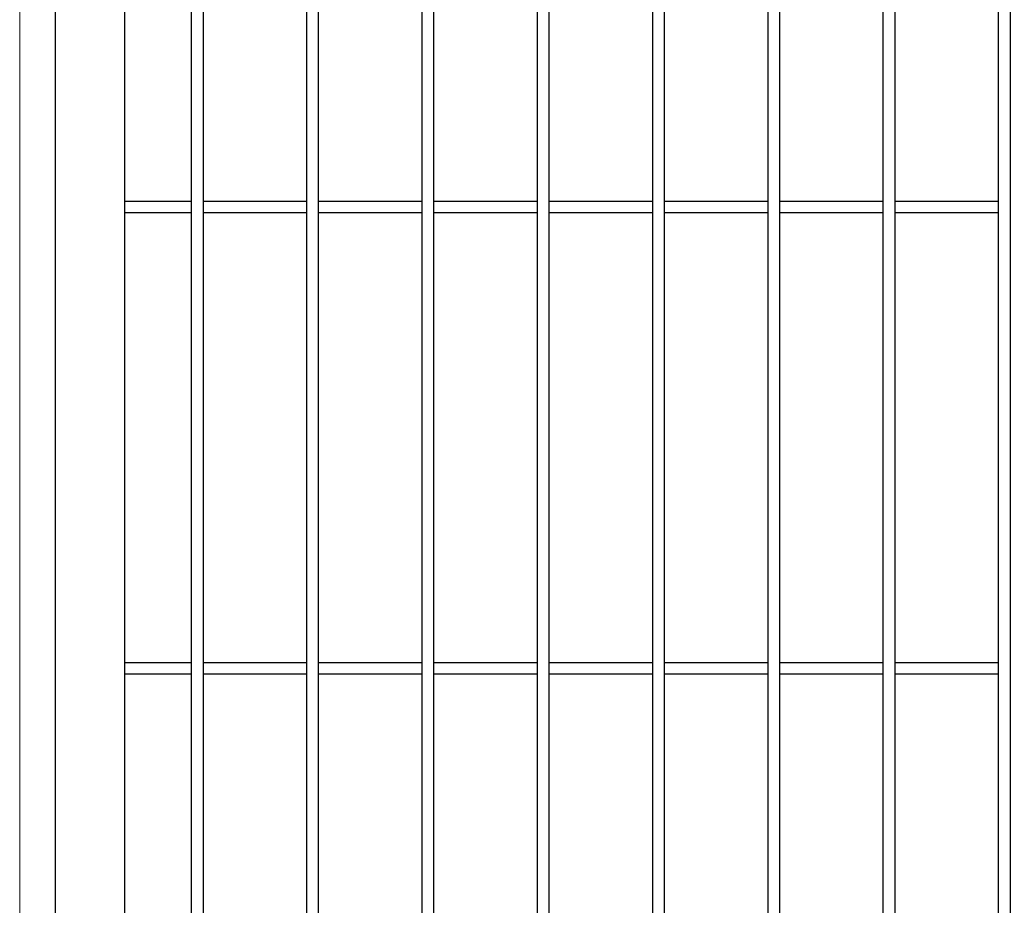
# Model space of a CAD drawing. Header units: inches. Extents: x 1156 to 71303, y -52654 to 51.
# Tile 40 of 217: x 60234 to 60277, y -51210 to -51171. Entities that reach past the tile are written whole.
import ezdxf

# ---------------------------------------------------------------- set-up
doc = ezdxf.new("R2010")
doc.units = ezdxf.units.IN
doc.header["$MEASUREMENT"] = 0
doc.layers.get('0').update_dxf_attribs({"lineweight": 0})
doc.layers.add('AW OGRODZENIA', color=253, linetype='Continuous')

msp = doc.modelspace()

# ---------------------------------------------------------------- linework, layer by layer
at = {"linetype": 'Continuous', "ltscale": 12}
msp.add_line((60234.214, -47535.735), (60234.214, -51363.184), dxfattribs=at)
at = {"layer": 'AW OGRODZENIA'}
for p, q in [((60235.766, -51284.138), (60235.766, -51135.638)), ((60238.766, -51139.638), (60238.766, -51286.638)), ((60241.668, -51179.099), (60238.766, -51179.099)), ((60241.668, -51179.099), (60238.766, -51179.099)), ((60241.668, -51179.099), (60238.766, -51179.099)), ((60241.668, -51179.099), (60238.766, -51179.099)), ((60241.668, -51179.099), (60238.766, -51179.099)), ((60241.668, -51179.099), (60238.766, -51179.099)), ((60241.668, -51179.099), (60238.766, -51179.099)), ((60241.668, -51179.099), (60238.766, -51179.099)), ((60241.668, -51179.099), (60238.766, -51179.099)), ((60241.668, -51179.099), (60238.766, -51179.099)), ((60241.668, -51179.099), (60238.766, -51179.099)), ((60241.668, -51179.099), (60238.766, -51179.099)), ((60241.668, -51179.099), (60238.766, -51179.099)), ((60241.668, -51179.099), (60238.766, -51179.099)), ((60241.668, -51179.099), (60238.766, -51179.099)), ((60241.668, -51179.099), (60238.766, -51179.099)), ((60241.668, -51179.099), (60238.766, -51179.099)), ((60241.668, -51179.099), (60238.766, -51179.099)), ((60241.668, -51179.099), (60238.766, -51179.099)), ((60241.668, -51179.099), (60238.766, -51179.099)), ((60241.668, -51179.099), (60238.766, -51179.099)), ((60241.668, -51179.099), (60238.766, -51179.099)), ((60241.668, -51179.099), (60238.766, -51179.099)), ((60241.668, -51179.099), (60238.766, -51179.099)), ((60241.668, -51179.099), (60238.766, -51179.099)), ((60246.668, -51179.099), (60242.164, -51179.099)), ((60246.668, -51179.099), (60242.164, -51179.099)), ((60246.668, -51179.099), (60242.164, -51179.099)), ((60246.668, -51179.099), (60242.164, -51179.099)), ((60246.668, -51179.099), (60242.164, -51179.099)), ((60246.668, -51179.099), (60242.164, -51179.099)), ((60246.668, -51179.099), (60242.164, -51179.099)), ((60246.668, -51179.099), (60242.164, -51179.099)), ((60246.668, -51179.099), (60242.164, -51179.099)), ((60246.668, -51179.099), (60242.164, -51179.099)), ((60246.668, -51179.099), (60242.164, -51179.099)), ((60246.668, -51179.099), (60242.164, -51179.099)), ((60246.668, -51179.099), (60242.164, -51179.099)), ((60246.668, -51179.099), (60242.164, -51179.099)), ((60246.668, -51179.099), (60242.164, -51179.099)), ((60246.668, -51179.099), (60242.164, -51179.099)), ((60246.668, -51179.099), (60242.164, -51179.099)), ((60246.668, -51179.099), (60242.164, -51179.099)), ((60246.668, -51179.099), (60242.164, -51179.099)), ((60246.668, -51179.099), (60242.164, -51179.099)), ((60246.668, -51179.099), (60242.164, -51179.099)), ((60246.668, -51179.099), (60242.164, -51179.099)), ((60246.668, -51179.099), (60242.164, -51179.099)), ((60246.668, -51179.099), (60242.164, -51179.099)), ((60246.668, -51179.099), (60242.164, -51179.099)), ((60251.668, -51179.099), (60247.164, -51179.099)), ((60251.668, -51179.099), (60247.164, -51179.099)), ((60251.668, -51179.099), (60247.164, -51179.099)), ((60251.668, -51179.099), (60247.164, -51179.099)), ((60251.668, -51179.099), (60247.164, -51179.099)), ((60251.668, -51179.099), (60247.164, -51179.099)), ((60251.668, -51179.099), (60247.164, -51179.099)), ((60251.668, -51179.099), (60247.164, -51179.099)), ((60251.668, -51179.099), (60247.164, -51179.099)), ((60251.668, -51179.099), (60247.164, -51179.099)), ((60251.668, -51179.099), (60247.164, -51179.099)), ((60251.668, -51179.099), (60247.164, -51179.099)), ((60251.668, -51179.099), (60247.164, -51179.099)), ((60251.668, -51179.099), (60247.164, -51179.099)), ((60251.668, -51179.099), (60247.164, -51179.099)), ((60251.668, -51179.099), (60247.164, -51179.099)), ((60251.668, -51179.099), (60247.164, -51179.099)), ((60251.668, -51179.099), (60247.164, -51179.099)), ((60251.668, -51179.099), (60247.164, -51179.099)), ((60251.668, -51179.099), (60247.164, -51179.099)), ((60251.668, -51179.099), (60247.164, -51179.099)), ((60251.668, -51179.099), (60247.164, -51179.099)), ((60251.668, -51179.099), (60247.164, -51179.099)), ((60251.668, -51179.099), (60247.164, -51179.099)), ((60251.668, -51179.099), (60247.164, -51179.099)), ((60256.668, -51179.099), (60252.164, -51179.099)), ((60256.668, -51179.099), (60252.164, -51179.099)), ((60256.668, -51179.099), (60252.164, -51179.099)), ((60256.668, -51179.099), (60252.164, -51179.099)), ((60256.668, -51179.099), (60252.164, -51179.099)), ((60256.668, -51179.099), (60252.164, -51179.099)), ((60256.668, -51179.099), (60252.164, -51179.099)), ((60256.668, -51179.099), (60252.164, -51179.099)), ((60256.668, -51179.099), (60252.164, -51179.099)), ((60256.668, -51179.099), (60252.164, -51179.099)), ((60256.668, -51179.099), (60252.164, -51179.099)), ((60256.668, -51179.099), (60252.164, -51179.099)), ((60256.668, -51179.099), (60252.164, -51179.099)), ((60256.668, -51179.099), (60252.164, -51179.099)), ((60256.668, -51179.099), (60252.164, -51179.099)), ((60256.668, -51179.099), (60252.164, -51179.099)), ((60256.668, -51179.099), (60252.164, -51179.099)), ((60256.668, -51179.099), (60252.164, -51179.099)), ((60256.668, -51179.099), (60252.164, -51179.099)), ((60256.668, -51179.099), (60252.164, -51179.099)), ((60256.668, -51179.099), (60252.164, -51179.099)), ((60256.668, -51179.099), (60252.164, -51179.099)), ((60256.668, -51179.099), (60252.164, -51179.099)), ((60256.668, -51179.099), (60252.164, -51179.099)), ((60256.668, -51179.099), (60252.164, -51179.099)), ((60261.668, -51179.099), (60257.164, -51179.099)), ((60261.668, -51179.099), (60257.164, -51179.099)), ((60261.668, -51179.099), (60257.164, -51179.099)), ((60261.668, -51179.099), (60257.164, -51179.099)), ((60261.668, -51179.099), (60257.164, -51179.099)), ((60261.668, -51179.099), (60257.164, -51179.099)), ((60261.668, -51179.099), (60257.164, -51179.099)), ((60261.668, -51179.099), (60257.164, -51179.099)), ((60261.668, -51179.099), (60257.164, -51179.099)), ((60261.668, -51179.099), (60257.164, -51179.099)), ((60261.668, -51179.099), (60257.164, -51179.099)), ((60261.668, -51179.099), (60257.164, -51179.099)), ((60261.668, -51179.099), (60257.164, -51179.099)), ((60261.668, -51179.099), (60257.164, -51179.099)), ((60261.668, -51179.099), (60257.164, -51179.099)), ((60261.668, -51179.099), (60257.164, -51179.099)), ((60261.668, -51179.099), (60257.164, -51179.099)), ((60261.668, -51179.099), (60257.164, -51179.099)), ((60261.668, -51179.099), (60257.164, -51179.099)), ((60261.668, -51179.099), (60257.164, -51179.099)), ((60261.668, -51179.099), (60257.164, -51179.099)), ((60261.668, -51179.099), (60257.164, -51179.099)), ((60261.668, -51179.099), (60257.164, -51179.099)), ((60261.668, -51179.099), (60257.164, -51179.099)), ((60261.668, -51179.099), (60257.164, -51179.099)), ((60266.668, -51179.099), (60262.164, -51179.099)), ((60266.668, -51179.099), (60262.164, -51179.099)), ((60266.668, -51179.099), (60262.164, -51179.099)), ((60266.668, -51179.099), (60262.164, -51179.099)), ((60266.668, -51179.099), (60262.164, -51179.099)), ((60266.668, -51179.099), (60262.164, -51179.099)), ((60266.668, -51179.099), (60262.164, -51179.099)), ((60266.668, -51179.099), (60262.164, -51179.099)), ((60266.668, -51179.099), (60262.164, -51179.099)), ((60266.668, -51179.099), (60262.164, -51179.099)), ((60266.668, -51179.099), (60262.164, -51179.099)), ((60266.668, -51179.099), (60262.164, -51179.099)), ((60266.668, -51179.099), (60262.164, -51179.099)), ((60266.668, -51179.099), (60262.164, -51179.099)), ((60266.668, -51179.099), (60262.164, -51179.099)), ((60266.668, -51179.099), (60262.164, -51179.099)), ((60266.668, -51179.099), (60262.164, -51179.099)), ((60266.668, -51179.099), (60262.164, -51179.099)), ((60266.668, -51179.099), (60262.164, -51179.099)), ((60266.668, -51179.099), (60262.164, -51179.099)), ((60266.668, -51179.099), (60262.164, -51179.099)), ((60266.668, -51179.099), (60262.164, -51179.099)), ((60266.668, -51179.099), (60262.164, -51179.099)), ((60266.668, -51179.099), (60262.164, -51179.099)), ((60266.668, -51179.099), (60262.164, -51179.099)), ((60271.668, -51179.099), (60267.164, -51179.099)), ((60271.668, -51179.099), (60267.164, -51179.099)), ((60271.668, -51179.099), (60267.164, -51179.099)), ((60271.668, -51179.099), (60267.164, -51179.099)), ((60271.668, -51179.099), (60267.164, -51179.099)), ((60271.668, -51179.099), (60267.164, -51179.099)), ((60271.668, -51179.099), (60267.164, -51179.099)), ((60271.668, -51179.099), (60267.164, -51179.099)), ((60271.668, -51179.099), (60267.164, -51179.099)), ((60271.668, -51179.099), (60267.164, -51179.099)), ((60271.668, -51179.099), (60267.164, -51179.099)), ((60271.668, -51179.099), (60267.164, -51179.099)), ((60271.668, -51179.099), (60267.164, -51179.099)), ((60271.668, -51179.099), (60267.164, -51179.099)), ((60271.668, -51179.099), (60267.164, -51179.099)), ((60271.668, -51179.099), (60267.164, -51179.099)), ((60271.668, -51179.099), (60267.164, -51179.099)), ((60271.668, -51179.099), (60267.164, -51179.099)), ((60271.668, -51179.099), (60267.164, -51179.099)), ((60271.668, -51179.099), (60267.164, -51179.099)), ((60271.668, -51179.099), (60267.164, -51179.099)), ((60271.668, -51179.099), (60267.164, -51179.099)), ((60271.668, -51179.099), (60267.164, -51179.099)), ((60271.668, -51179.099), (60267.164, -51179.099)), ((60271.668, -51179.099), (60267.164, -51179.099)), ((60276.668, -51179.099), (60272.164, -51179.099)), ((60276.668, -51179.099), (60272.164, -51179.099)), ((60276.668, -51179.099), (60272.164, -51179.099)), ((60276.668, -51179.099), (60272.164, -51179.099)), ((60276.668, -51179.099), (60272.164, -51179.099)), ((60276.668, -51179.099), (60272.164, -51179.099)), ((60276.668, -51179.099), (60272.164, -51179.099)), ((60276.668, -51179.099), (60272.164, -51179.099)), ((60276.668, -51179.099), (60272.164, -51179.099)), ((60276.668, -51179.099), (60272.164, -51179.099)), ((60276.668, -51179.099), (60272.164, -51179.099)), ((60276.668, -51179.099), (60272.164, -51179.099)), ((60276.668, -51179.099), (60272.164, -51179.099)), ((60276.668, -51179.099), (60272.164, -51179.099)), ((60276.668, -51179.099), (60272.164, -51179.099)), ((60276.668, -51179.099), (60272.164, -51179.099)), ((60276.668, -51179.099), (60272.164, -51179.099)), ((60276.668, -51179.099), (60272.164, -51179.099)), ((60276.668, -51179.099), (60272.164, -51179.099)), ((60276.668, -51179.099), (60272.164, -51179.099)), ((60276.668, -51179.099), (60272.164, -51179.099)), ((60276.668, -51179.099), (60272.164, -51179.099)), ((60276.668, -51179.099), (60272.164, -51179.099)), ((60276.668, -51179.099), (60272.164, -51179.099)), ((60276.668, -51179.099), (60272.164, -51179.099)), ((60241.668, -51179.599), (60238.766, -51179.599)), ((60241.668, -51179.599), (60238.766, -51179.599)), ((60241.668, -51179.599), (60238.766, -51179.599)), ((60241.668, -51179.599), (60238.766, -51179.599)), ((60241.668, -51179.599), (60238.766, -51179.599)), ((60241.668, -51179.599), (60238.766, -51179.599)), ((60241.668, -51179.599), (60238.766, -51179.599)), ((60241.668, -51179.599), (60238.766, -51179.599)), ((60241.668, -51179.599), (60238.766, -51179.599)), ((60241.668, -51179.599), (60238.766, -51179.599)), ((60241.668, -51179.599), (60238.766, -51179.599)), ((60241.668, -51179.599), (60238.766, -51179.599)), ((60241.668, -51179.599), (60238.766, -51179.599)), ((60241.668, -51179.599), (60238.766, -51179.599)), ((60241.668, -51179.599), (60238.766, -51179.599)), ((60241.668, -51179.599), (60238.766, -51179.599)), ((60241.668, -51179.599), (60238.766, -51179.599)), ((60241.668, -51179.599), (60238.766, -51179.599)), ((60241.668, -51179.599), (60238.766, -51179.599)), ((60241.668, -51179.599), (60238.766, -51179.599)), ((60241.668, -51179.599), (60238.766, -51179.599)), ((60241.668, -51179.599), (60238.766, -51179.599)), ((60241.668, -51179.599), (60238.766, -51179.599)), ((60241.668, -51179.599), (60238.766, -51179.599)), ((60241.668, -51179.599), (60238.766, -51179.599)), ((60246.668, -51179.599), (60242.164, -51179.599)), ((60246.668, -51179.599), (60242.164, -51179.599)), ((60246.668, -51179.599), (60242.164, -51179.599)), ((60246.668, -51179.599), (60242.164, -51179.599)), ((60246.668, -51179.599), (60242.164, -51179.599)), ((60246.668, -51179.599), (60242.164, -51179.599)), ((60246.668, -51179.599), (60242.164, -51179.599)), ((60246.668, -51179.599), (60242.164, -51179.599)), ((60246.668, -51179.599), (60242.164, -51179.599)), ((60246.668, -51179.599), (60242.164, -51179.599)), ((60246.668, -51179.599), (60242.164, -51179.599)), ((60246.668, -51179.599), (60242.164, -51179.599)), ((60246.668, -51179.599), (60242.164, -51179.599)), ((60246.668, -51179.599), (60242.164, -51179.599)), ((60246.668, -51179.599), (60242.164, -51179.599)), ((60246.668, -51179.599), (60242.164, -51179.599)), ((60246.668, -51179.599), (60242.164, -51179.599)), ((60246.668, -51179.599), (60242.164, -51179.599)), ((60246.668, -51179.599), (60242.164, -51179.599)), ((60246.668, -51179.599), (60242.164, -51179.599)), ((60246.668, -51179.599), (60242.164, -51179.599)), ((60246.668, -51179.599), (60242.164, -51179.599)), ((60246.668, -51179.599), (60242.164, -51179.599)), ((60246.668, -51179.599), (60242.164, -51179.599)), ((60246.668, -51179.599), (60242.164, -51179.599)), ((60251.668, -51179.599), (60247.164, -51179.599)), ((60251.668, -51179.599), (60247.164, -51179.599)), ((60251.668, -51179.599), (60247.164, -51179.599)), ((60251.668, -51179.599), (60247.164, -51179.599)), ((60251.668, -51179.599), (60247.164, -51179.599)), ((60251.668, -51179.599), (60247.164, -51179.599)), ((60251.668, -51179.599), (60247.164, -51179.599)), ((60251.668, -51179.599), (60247.164, -51179.599)), ((60251.668, -51179.599), (60247.164, -51179.599)), ((60251.668, -51179.599), (60247.164, -51179.599)), ((60251.668, -51179.599), (60247.164, -51179.599)), ((60251.668, -51179.599), (60247.164, -51179.599)), ((60251.668, -51179.599), (60247.164, -51179.599)), ((60251.668, -51179.599), (60247.164, -51179.599)), ((60251.668, -51179.599), (60247.164, -51179.599)), ((60251.668, -51179.599), (60247.164, -51179.599)), ((60251.668, -51179.599), (60247.164, -51179.599)), ((60251.668, -51179.599), (60247.164, -51179.599)), ((60251.668, -51179.599), (60247.164, -51179.599)), ((60251.668, -51179.599), (60247.164, -51179.599)), ((60251.668, -51179.599), (60247.164, -51179.599)), ((60251.668, -51179.599), (60247.164, -51179.599)), ((60251.668, -51179.599), (60247.164, -51179.599)), ((60251.668, -51179.599), (60247.164, -51179.599)), ((60251.668, -51179.599), (60247.164, -51179.599)), ((60256.668, -51179.599), (60252.164, -51179.599)), ((60256.668, -51179.599), (60252.164, -51179.599)), ((60256.668, -51179.599), (60252.164, -51179.599)), ((60256.668, -51179.599), (60252.164, -51179.599)), ((60256.668, -51179.599), (60252.164, -51179.599)), ((60256.668, -51179.599), (60252.164, -51179.599)), ((60256.668, -51179.599), (60252.164, -51179.599)), ((60256.668, -51179.599), (60252.164, -51179.599)), ((60256.668, -51179.599), (60252.164, -51179.599)), ((60256.668, -51179.599), (60252.164, -51179.599)), ((60256.668, -51179.599), (60252.164, -51179.599)), ((60256.668, -51179.599), (60252.164, -51179.599)), ((60256.668, -51179.599), (60252.164, -51179.599)), ((60256.668, -51179.599), (60252.164, -51179.599)), ((60256.668, -51179.599), (60252.164, -51179.599)), ((60256.668, -51179.599), (60252.164, -51179.599)), ((60256.668, -51179.599), (60252.164, -51179.599)), ((60256.668, -51179.599), (60252.164, -51179.599)), ((60256.668, -51179.599), (60252.164, -51179.599)), ((60256.668, -51179.599), (60252.164, -51179.599)), ((60256.668, -51179.599), (60252.164, -51179.599)), ((60256.668, -51179.599), (60252.164, -51179.599)), ((60256.668, -51179.599), (60252.164, -51179.599)), ((60256.668, -51179.599), (60252.164, -51179.599)), ((60256.668, -51179.599), (60252.164, -51179.599)), ((60261.668, -51179.599), (60257.164, -51179.599)), ((60261.668, -51179.599), (60257.164, -51179.599)), ((60261.668, -51179.599), (60257.164, -51179.599)), ((60261.668, -51179.599), (60257.164, -51179.599)), ((60261.668, -51179.599), (60257.164, -51179.599)), ((60261.668, -51179.599), (60257.164, -51179.599)), ((60261.668, -51179.599), (60257.164, -51179.599)), ((60261.668, -51179.599), (60257.164, -51179.599)), ((60261.668, -51179.599), (60257.164, -51179.599)), ((60261.668, -51179.599), (60257.164, -51179.599)), ((60261.668, -51179.599), (60257.164, -51179.599)), ((60261.668, -51179.599), (60257.164, -51179.599)), ((60261.668, -51179.599), (60257.164, -51179.599)), ((60261.668, -51179.599), (60257.164, -51179.599)), ((60261.668, -51179.599), (60257.164, -51179.599)), ((60261.668, -51179.599), (60257.164, -51179.599)), ((60261.668, -51179.599), (60257.164, -51179.599)), ((60261.668, -51179.599), (60257.164, -51179.599)), ((60261.668, -51179.599), (60257.164, -51179.599)), ((60261.668, -51179.599), (60257.164, -51179.599)), ((60261.668, -51179.599), (60257.164, -51179.599)), ((60261.668, -51179.599), (60257.164, -51179.599)), ((60261.668, -51179.599), (60257.164, -51179.599)), ((60261.668, -51179.599), (60257.164, -51179.599)), ((60261.668, -51179.599), (60257.164, -51179.599)), ((60266.668, -51179.599), (60262.164, -51179.599)), ((60266.668, -51179.599), (60262.164, -51179.599)), ((60266.668, -51179.599), (60262.164, -51179.599)), ((60266.668, -51179.599), (60262.164, -51179.599)), ((60266.668, -51179.599), (60262.164, -51179.599)), ((60266.668, -51179.599), (60262.164, -51179.599)), ((60266.668, -51179.599), (60262.164, -51179.599)), ((60266.668, -51179.599), (60262.164, -51179.599)), ((60266.668, -51179.599), (60262.164, -51179.599)), ((60266.668, -51179.599), (60262.164, -51179.599)), ((60266.668, -51179.599), (60262.164, -51179.599)), ((60266.668, -51179.599), (60262.164, -51179.599)), ((60266.668, -51179.599), (60262.164, -51179.599)), ((60266.668, -51179.599), (60262.164, -51179.599)), ((60266.668, -51179.599), (60262.164, -51179.599)), ((60266.668, -51179.599), (60262.164, -51179.599)), ((60266.668, -51179.599), (60262.164, -51179.599)), ((60266.668, -51179.599), (60262.164, -51179.599)), ((60266.668, -51179.599), (60262.164, -51179.599)), ((60266.668, -51179.599), (60262.164, -51179.599)), ((60266.668, -51179.599), (60262.164, -51179.599)), ((60266.668, -51179.599), (60262.164, -51179.599)), ((60266.668, -51179.599), (60262.164, -51179.599)), ((60266.668, -51179.599), (60262.164, -51179.599)), ((60266.668, -51179.599), (60262.164, -51179.599)), ((60271.668, -51179.599), (60267.164, -51179.599)), ((60271.668, -51179.599), (60267.164, -51179.599)), ((60271.668, -51179.599), (60267.164, -51179.599)), ((60271.668, -51179.599), (60267.164, -51179.599)), ((60271.668, -51179.599), (60267.164, -51179.599)), ((60271.668, -51179.599), (60267.164, -51179.599)), ((60271.668, -51179.599), (60267.164, -51179.599)), ((60271.668, -51179.599), (60267.164, -51179.599)), ((60271.668, -51179.599), (60267.164, -51179.599)), ((60271.668, -51179.599), (60267.164, -51179.599)), ((60271.668, -51179.599), (60267.164, -51179.599)), ((60271.668, -51179.599), (60267.164, -51179.599)), ((60271.668, -51179.599), (60267.164, -51179.599)), ((60271.668, -51179.599), (60267.164, -51179.599)), ((60271.668, -51179.599), (60267.164, -51179.599)), ((60271.668, -51179.599), (60267.164, -51179.599)), ((60271.668, -51179.599), (60267.164, -51179.599)), ((60271.668, -51179.599), (60267.164, -51179.599)), ((60271.668, -51179.599), (60267.164, -51179.599)), ((60271.668, -51179.599), (60267.164, -51179.599)), ((60271.668, -51179.599), (60267.164, -51179.599)), ((60271.668, -51179.599), (60267.164, -51179.599)), ((60271.668, -51179.599), (60267.164, -51179.599)), ((60271.668, -51179.599), (60267.164, -51179.599)), ((60271.668, -51179.599), (60267.164, -51179.599)), ((60276.668, -51179.599), (60272.164, -51179.599)), ((60276.668, -51179.599), (60272.164, -51179.599)), ((60276.668, -51179.599), (60272.164, -51179.599)), ((60276.668, -51179.599), (60272.164, -51179.599)), ((60276.668, -51179.599), (60272.164, -51179.599)), ((60276.668, -51179.599), (60272.164, -51179.599)), ((60276.668, -51179.599), (60272.164, -51179.599)), ((60276.668, -51179.599), (60272.164, -51179.599)), ((60276.668, -51179.599), (60272.164, -51179.599)), ((60276.668, -51179.599), (60272.164, -51179.599)), ((60276.668, -51179.599), (60272.164, -51179.599)), ((60276.668, -51179.599), (60272.164, -51179.599)), ((60276.668, -51179.599), (60272.164, -51179.599)), ((60276.668, -51179.599), (60272.164, -51179.599)), ((60276.668, -51179.599), (60272.164, -51179.599)), ((60276.668, -51179.599), (60272.164, -51179.599)), ((60276.668, -51179.599), (60272.164, -51179.599)), ((60276.668, -51179.599), (60272.164, -51179.599)), ((60276.668, -51179.599), (60272.164, -51179.599)), ((60276.668, -51179.599), (60272.164, -51179.599)), ((60276.668, -51179.599), (60272.164, -51179.599)), ((60276.668, -51179.599), (60272.164, -51179.599)), ((60276.668, -51179.599), (60272.164, -51179.599)), ((60276.668, -51179.599), (60272.164, -51179.599)), ((60276.668, -51179.599), (60272.164, -51179.599)), ((60241.668, -51199.099), (60238.766, -51199.099)), ((60241.668, -51199.099), (60238.766, -51199.099)), ((60241.668, -51199.099), (60238.766, -51199.099)), ((60241.668, -51199.099), (60238.766, -51199.099)), ((60241.668, -51199.099), (60238.766, -51199.099)), ((60241.668, -51199.099), (60238.766, -51199.099)), ((60241.668, -51199.099), (60238.766, -51199.099)), ((60241.668, -51199.099), (60238.766, -51199.099)), ((60241.668, -51199.099), (60238.766, -51199.099)), ((60241.668, -51199.099), (60238.766, -51199.099)), ((60241.668, -51199.099), (60238.766, -51199.099)), ((60241.668, -51199.099), (60238.766, -51199.099)), ((60241.668, -51199.099), (60238.766, -51199.099)), ((60241.668, -51199.099), (60238.766, -51199.099)), ((60241.668, -51199.099), (60238.766, -51199.099)), ((60241.668, -51199.099), (60238.766, -51199.099)), ((60241.668, -51199.099), (60238.766, -51199.099)), ((60241.668, -51199.099), (60238.766, -51199.099)), ((60241.668, -51199.099), (60238.766, -51199.099)), ((60241.668, -51199.099), (60238.766, -51199.099)), ((60241.668, -51199.099), (60238.766, -51199.099)), ((60241.668, -51199.099), (60238.766, -51199.099)), ((60241.668, -51199.099), (60238.766, -51199.099)), ((60241.668, -51199.099), (60238.766, -51199.099)), ((60241.668, -51199.099), (60238.766, -51199.099)), ((60246.668, -51199.099), (60242.164, -51199.099)), ((60246.668, -51199.099), (60242.164, -51199.099)), ((60246.668, -51199.099), (60242.164, -51199.099)), ((60246.668, -51199.099), (60242.164, -51199.099)), ((60246.668, -51199.099), (60242.164, -51199.099)), ((60246.668, -51199.099), (60242.164, -51199.099)), ((60246.668, -51199.099), (60242.164, -51199.099)), ((60246.668, -51199.099), (60242.164, -51199.099)), ((60246.668, -51199.099), (60242.164, -51199.099)), ((60246.668, -51199.099), (60242.164, -51199.099)), ((60246.668, -51199.099), (60242.164, -51199.099)), ((60246.668, -51199.099), (60242.164, -51199.099)), ((60246.668, -51199.099), (60242.164, -51199.099)), ((60246.668, -51199.099), (60242.164, -51199.099)), ((60246.668, -51199.099), (60242.164, -51199.099)), ((60246.668, -51199.099), (60242.164, -51199.099)), ((60246.668, -51199.099), (60242.164, -51199.099)), ((60246.668, -51199.099), (60242.164, -51199.099)), ((60246.668, -51199.099), (60242.164, -51199.099)), ((60246.668, -51199.099), (60242.164, -51199.099)), ((60246.668, -51199.099), (60242.164, -51199.099)), ((60246.668, -51199.099), (60242.164, -51199.099)), ((60246.668, -51199.099), (60242.164, -51199.099)), ((60246.668, -51199.099), (60242.164, -51199.099)), ((60246.668, -51199.099), (60242.164, -51199.099)), ((60251.668, -51199.099), (60247.164, -51199.099)), ((60251.668, -51199.099), (60247.164, -51199.099)), ((60251.668, -51199.099), (60247.164, -51199.099)), ((60251.668, -51199.099), (60247.164, -51199.099)), ((60251.668, -51199.099), (60247.164, -51199.099)), ((60251.668, -51199.099), (60247.164, -51199.099)), ((60251.668, -51199.099), (60247.164, -51199.099)), ((60251.668, -51199.099), (60247.164, -51199.099)), ((60251.668, -51199.099), (60247.164, -51199.099)), ((60251.668, -51199.099), (60247.164, -51199.099)), ((60251.668, -51199.099), (60247.164, -51199.099)), ((60251.668, -51199.099), (60247.164, -51199.099)), ((60251.668, -51199.099), (60247.164, -51199.099)), ((60251.668, -51199.099), (60247.164, -51199.099)), ((60251.668, -51199.099), (60247.164, -51199.099)), ((60251.668, -51199.099), (60247.164, -51199.099)), ((60251.668, -51199.099), (60247.164, -51199.099)), ((60251.668, -51199.099), (60247.164, -51199.099)), ((60251.668, -51199.099), (60247.164, -51199.099)), ((60251.668, -51199.099), (60247.164, -51199.099)), ((60251.668, -51199.099), (60247.164, -51199.099)), ((60251.668, -51199.099), (60247.164, -51199.099)), ((60251.668, -51199.099), (60247.164, -51199.099)), ((60251.668, -51199.099), (60247.164, -51199.099)), ((60251.668, -51199.099), (60247.164, -51199.099)), ((60256.668, -51199.099), (60252.164, -51199.099)), ((60256.668, -51199.099), (60252.164, -51199.099)), ((60256.668, -51199.099), (60252.164, -51199.099)), ((60256.668, -51199.099), (60252.164, -51199.099)), ((60256.668, -51199.099), (60252.164, -51199.099)), ((60256.668, -51199.099), (60252.164, -51199.099)), ((60256.668, -51199.099), (60252.164, -51199.099)), ((60256.668, -51199.099), (60252.164, -51199.099)), ((60256.668, -51199.099), (60252.164, -51199.099)), ((60256.668, -51199.099), (60252.164, -51199.099)), ((60256.668, -51199.099), (60252.164, -51199.099)), ((60256.668, -51199.099), (60252.164, -51199.099)), ((60256.668, -51199.099), (60252.164, -51199.099)), ((60256.668, -51199.099), (60252.164, -51199.099)), ((60256.668, -51199.099), (60252.164, -51199.099)), ((60256.668, -51199.099), (60252.164, -51199.099)), ((60256.668, -51199.099), (60252.164, -51199.099)), ((60256.668, -51199.099), (60252.164, -51199.099)), ((60256.668, -51199.099), (60252.164, -51199.099)), ((60256.668, -51199.099), (60252.164, -51199.099)), ((60256.668, -51199.099), (60252.164, -51199.099)), ((60256.668, -51199.099), (60252.164, -51199.099)), ((60256.668, -51199.099), (60252.164, -51199.099)), ((60256.668, -51199.099), (60252.164, -51199.099)), ((60256.668, -51199.099), (60252.164, -51199.099)), ((60261.668, -51199.099), (60257.164, -51199.099)), ((60261.668, -51199.099), (60257.164, -51199.099)), ((60261.668, -51199.099), (60257.164, -51199.099)), ((60261.668, -51199.099), (60257.164, -51199.099)), ((60261.668, -51199.099), (60257.164, -51199.099)), ((60261.668, -51199.099), (60257.164, -51199.099)), ((60261.668, -51199.099), (60257.164, -51199.099)), ((60261.668, -51199.099), (60257.164, -51199.099)), ((60261.668, -51199.099), (60257.164, -51199.099)), ((60261.668, -51199.099), (60257.164, -51199.099)), ((60261.668, -51199.099), (60257.164, -51199.099)), ((60261.668, -51199.099), (60257.164, -51199.099)), ((60261.668, -51199.099), (60257.164, -51199.099)), ((60261.668, -51199.099), (60257.164, -51199.099)), ((60261.668, -51199.099), (60257.164, -51199.099)), ((60261.668, -51199.099), (60257.164, -51199.099)), ((60261.668, -51199.099), (60257.164, -51199.099)), ((60261.668, -51199.099), (60257.164, -51199.099)), ((60261.668, -51199.099), (60257.164, -51199.099)), ((60261.668, -51199.099), (60257.164, -51199.099)), ((60261.668, -51199.099), (60257.164, -51199.099)), ((60261.668, -51199.099), (60257.164, -51199.099)), ((60261.668, -51199.099), (60257.164, -51199.099)), ((60261.668, -51199.099), (60257.164, -51199.099)), ((60261.668, -51199.099), (60257.164, -51199.099)), ((60266.668, -51199.099), (60262.164, -51199.099)), ((60266.668, -51199.099), (60262.164, -51199.099)), ((60266.668, -51199.099), (60262.164, -51199.099)), ((60266.668, -51199.099), (60262.164, -51199.099)), ((60266.668, -51199.099), (60262.164, -51199.099)), ((60266.668, -51199.099), (60262.164, -51199.099)), ((60266.668, -51199.099), (60262.164, -51199.099)), ((60266.668, -51199.099), (60262.164, -51199.099)), ((60266.668, -51199.099), (60262.164, -51199.099)), ((60266.668, -51199.099), (60262.164, -51199.099)), ((60266.668, -51199.099), (60262.164, -51199.099)), ((60266.668, -51199.099), (60262.164, -51199.099)), ((60266.668, -51199.099), (60262.164, -51199.099)), ((60266.668, -51199.099), (60262.164, -51199.099)), ((60266.668, -51199.099), (60262.164, -51199.099)), ((60266.668, -51199.099), (60262.164, -51199.099)), ((60266.668, -51199.099), (60262.164, -51199.099)), ((60266.668, -51199.099), (60262.164, -51199.099)), ((60266.668, -51199.099), (60262.164, -51199.099)), ((60266.668, -51199.099), (60262.164, -51199.099)), ((60266.668, -51199.099), (60262.164, -51199.099)), ((60266.668, -51199.099), (60262.164, -51199.099)), ((60266.668, -51199.099), (60262.164, -51199.099)), ((60266.668, -51199.099), (60262.164, -51199.099)), ((60266.668, -51199.099), (60262.164, -51199.099)), ((60271.668, -51199.099), (60267.164, -51199.099)), ((60271.668, -51199.099), (60267.164, -51199.099)), ((60271.668, -51199.099), (60267.164, -51199.099)), ((60271.668, -51199.099), (60267.164, -51199.099)), ((60271.668, -51199.099), (60267.164, -51199.099)), ((60271.668, -51199.099), (60267.164, -51199.099)), ((60271.668, -51199.099), (60267.164, -51199.099)), ((60271.668, -51199.099), (60267.164, -51199.099)), ((60271.668, -51199.099), (60267.164, -51199.099)), ((60271.668, -51199.099), (60267.164, -51199.099)), ((60271.668, -51199.099), (60267.164, -51199.099)), ((60271.668, -51199.099), (60267.164, -51199.099)), ((60271.668, -51199.099), (60267.164, -51199.099)), ((60271.668, -51199.099), (60267.164, -51199.099)), ((60271.668, -51199.099), (60267.164, -51199.099)), ((60271.668, -51199.099), (60267.164, -51199.099)), ((60271.668, -51199.099), (60267.164, -51199.099)), ((60271.668, -51199.099), (60267.164, -51199.099)), ((60271.668, -51199.099), (60267.164, -51199.099)), ((60271.668, -51199.099), (60267.164, -51199.099)), ((60271.668, -51199.099), (60267.164, -51199.099)), ((60271.668, -51199.099), (60267.164, -51199.099)), ((60271.668, -51199.099), (60267.164, -51199.099)), ((60271.668, -51199.099), (60267.164, -51199.099)), ((60271.668, -51199.099), (60267.164, -51199.099)), ((60276.668, -51199.099), (60272.164, -51199.099)), ((60276.668, -51199.099), (60272.164, -51199.099)), ((60276.668, -51199.099), (60272.164, -51199.099)), ((60276.668, -51199.099), (60272.164, -51199.099)), ((60276.668, -51199.099), (60272.164, -51199.099)), ((60276.668, -51199.099), (60272.164, -51199.099)), ((60276.668, -51199.099), (60272.164, -51199.099)), ((60276.668, -51199.099), (60272.164, -51199.099)), ((60276.668, -51199.099), (60272.164, -51199.099)), ((60276.668, -51199.099), (60272.164, -51199.099)), ((60276.668, -51199.099), (60272.164, -51199.099)), ((60276.668, -51199.099), (60272.164, -51199.099)), ((60276.668, -51199.099), (60272.164, -51199.099)), ((60276.668, -51199.099), (60272.164, -51199.099)), ((60276.668, -51199.099), (60272.164, -51199.099)), ((60276.668, -51199.099), (60272.164, -51199.099)), ((60276.668, -51199.099), (60272.164, -51199.099)), ((60276.668, -51199.099), (60272.164, -51199.099)), ((60276.668, -51199.099), (60272.164, -51199.099)), ((60276.668, -51199.099), (60272.164, -51199.099)), ((60276.668, -51199.099), (60272.164, -51199.099)), ((60276.668, -51199.099), (60272.164, -51199.099)), ((60276.668, -51199.099), (60272.164, -51199.099)), ((60276.668, -51199.099), (60272.164, -51199.099)), ((60276.668, -51199.099), (60272.164, -51199.099)), ((60241.668, -51199.599), (60238.766, -51199.599)), ((60241.668, -51199.599), (60238.766, -51199.599)), ((60241.668, -51199.599), (60238.766, -51199.599)), ((60241.668, -51199.599), (60238.766, -51199.599)), ((60241.668, -51199.599), (60238.766, -51199.599)), ((60241.668, -51199.599), (60238.766, -51199.599)), ((60241.668, -51199.599), (60238.766, -51199.599)), ((60241.668, -51199.599), (60238.766, -51199.599)), ((60241.668, -51199.599), (60238.766, -51199.599)), ((60241.668, -51199.599), (60238.766, -51199.599)), ((60241.668, -51199.599), (60238.766, -51199.599)), ((60241.668, -51199.599), (60238.766, -51199.599)), ((60241.668, -51199.599), (60238.766, -51199.599)), ((60241.668, -51199.599), (60238.766, -51199.599)), ((60241.668, -51199.599), (60238.766, -51199.599)), ((60241.668, -51199.599), (60238.766, -51199.599)), ((60241.668, -51199.599), (60238.766, -51199.599)), ((60241.668, -51199.599), (60238.766, -51199.599)), ((60241.668, -51199.599), (60238.766, -51199.599)), ((60241.668, -51199.599), (60238.766, -51199.599)), ((60241.668, -51199.599), (60238.766, -51199.599)), ((60241.668, -51199.599), (60238.766, -51199.599)), ((60241.668, -51199.599), (60238.766, -51199.599)), ((60241.668, -51199.599), (60238.766, -51199.599)), ((60241.668, -51199.599), (60238.766, -51199.599)), ((60246.668, -51199.599), (60242.164, -51199.599)), ((60246.668, -51199.599), (60242.164, -51199.599)), ((60246.668, -51199.599), (60242.164, -51199.599)), ((60246.668, -51199.599), (60242.164, -51199.599)), ((60246.668, -51199.599), (60242.164, -51199.599)), ((60246.668, -51199.599), (60242.164, -51199.599)), ((60246.668, -51199.599), (60242.164, -51199.599)), ((60246.668, -51199.599), (60242.164, -51199.599)), ((60246.668, -51199.599), (60242.164, -51199.599)), ((60246.668, -51199.599), (60242.164, -51199.599)), ((60246.668, -51199.599), (60242.164, -51199.599)), ((60246.668, -51199.599), (60242.164, -51199.599)), ((60246.668, -51199.599), (60242.164, -51199.599)), ((60246.668, -51199.599), (60242.164, -51199.599)), ((60246.668, -51199.599), (60242.164, -51199.599)), ((60246.668, -51199.599), (60242.164, -51199.599)), ((60246.668, -51199.599), (60242.164, -51199.599)), ((60246.668, -51199.599), (60242.164, -51199.599)), ((60246.668, -51199.599), (60242.164, -51199.599)), ((60246.668, -51199.599), (60242.164, -51199.599)), ((60246.668, -51199.599), (60242.164, -51199.599)), ((60246.668, -51199.599), (60242.164, -51199.599)), ((60246.668, -51199.599), (60242.164, -51199.599)), ((60246.668, -51199.599), (60242.164, -51199.599)), ((60246.668, -51199.599), (60242.164, -51199.599)), ((60251.668, -51199.599), (60247.164, -51199.599)), ((60251.668, -51199.599), (60247.164, -51199.599)), ((60251.668, -51199.599), (60247.164, -51199.599)), ((60251.668, -51199.599), (60247.164, -51199.599)), ((60251.668, -51199.599), (60247.164, -51199.599)), ((60251.668, -51199.599), (60247.164, -51199.599)), ((60251.668, -51199.599), (60247.164, -51199.599)), ((60251.668, -51199.599), (60247.164, -51199.599)), ((60251.668, -51199.599), (60247.164, -51199.599)), ((60251.668, -51199.599), (60247.164, -51199.599)), ((60251.668, -51199.599), (60247.164, -51199.599)), ((60251.668, -51199.599), (60247.164, -51199.599)), ((60251.668, -51199.599), (60247.164, -51199.599)), ((60251.668, -51199.599), (60247.164, -51199.599)), ((60251.668, -51199.599), (60247.164, -51199.599)), ((60251.668, -51199.599), (60247.164, -51199.599)), ((60251.668, -51199.599), (60247.164, -51199.599)), ((60251.668, -51199.599), (60247.164, -51199.599)), ((60251.668, -51199.599), (60247.164, -51199.599)), ((60251.668, -51199.599), (60247.164, -51199.599)), ((60251.668, -51199.599), (60247.164, -51199.599)), ((60251.668, -51199.599), (60247.164, -51199.599)), ((60251.668, -51199.599), (60247.164, -51199.599)), ((60251.668, -51199.599), (60247.164, -51199.599)), ((60251.668, -51199.599), (60247.164, -51199.599)), ((60256.668, -51199.599), (60252.164, -51199.599)), ((60256.668, -51199.599), (60252.164, -51199.599)), ((60256.668, -51199.599), (60252.164, -51199.599)), ((60256.668, -51199.599), (60252.164, -51199.599)), ((60256.668, -51199.599), (60252.164, -51199.599)), ((60256.668, -51199.599), (60252.164, -51199.599)), ((60256.668, -51199.599), (60252.164, -51199.599)), ((60256.668, -51199.599), (60252.164, -51199.599)), ((60256.668, -51199.599), (60252.164, -51199.599)), ((60256.668, -51199.599), (60252.164, -51199.599)), ((60256.668, -51199.599), (60252.164, -51199.599)), ((60256.668, -51199.599), (60252.164, -51199.599)), ((60256.668, -51199.599), (60252.164, -51199.599)), ((60256.668, -51199.599), (60252.164, -51199.599)), ((60256.668, -51199.599), (60252.164, -51199.599)), ((60256.668, -51199.599), (60252.164, -51199.599)), ((60256.668, -51199.599), (60252.164, -51199.599)), ((60256.668, -51199.599), (60252.164, -51199.599)), ((60256.668, -51199.599), (60252.164, -51199.599)), ((60256.668, -51199.599), (60252.164, -51199.599)), ((60256.668, -51199.599), (60252.164, -51199.599)), ((60256.668, -51199.599), (60252.164, -51199.599)), ((60256.668, -51199.599), (60252.164, -51199.599)), ((60256.668, -51199.599), (60252.164, -51199.599)), ((60256.668, -51199.599), (60252.164, -51199.599)), ((60261.668, -51199.599), (60257.164, -51199.599)), ((60261.668, -51199.599), (60257.164, -51199.599)), ((60261.668, -51199.599), (60257.164, -51199.599)), ((60261.668, -51199.599), (60257.164, -51199.599)), ((60261.668, -51199.599), (60257.164, -51199.599)), ((60261.668, -51199.599), (60257.164, -51199.599)), ((60261.668, -51199.599), (60257.164, -51199.599)), ((60261.668, -51199.599), (60257.164, -51199.599)), ((60261.668, -51199.599), (60257.164, -51199.599)), ((60261.668, -51199.599), (60257.164, -51199.599)), ((60261.668, -51199.599), (60257.164, -51199.599)), ((60261.668, -51199.599), (60257.164, -51199.599)), ((60261.668, -51199.599), (60257.164, -51199.599)), ((60261.668, -51199.599), (60257.164, -51199.599)), ((60261.668, -51199.599), (60257.164, -51199.599)), ((60261.668, -51199.599), (60257.164, -51199.599)), ((60261.668, -51199.599), (60257.164, -51199.599)), ((60261.668, -51199.599), (60257.164, -51199.599)), ((60261.668, -51199.599), (60257.164, -51199.599)), ((60261.668, -51199.599), (60257.164, -51199.599)), ((60261.668, -51199.599), (60257.164, -51199.599)), ((60261.668, -51199.599), (60257.164, -51199.599)), ((60261.668, -51199.599), (60257.164, -51199.599)), ((60261.668, -51199.599), (60257.164, -51199.599)), ((60261.668, -51199.599), (60257.164, -51199.599)), ((60266.668, -51199.599), (60262.164, -51199.599)), ((60266.668, -51199.599), (60262.164, -51199.599)), ((60266.668, -51199.599), (60262.164, -51199.599)), ((60266.668, -51199.599), (60262.164, -51199.599)), ((60266.668, -51199.599), (60262.164, -51199.599)), ((60266.668, -51199.599), (60262.164, -51199.599)), ((60266.668, -51199.599), (60262.164, -51199.599)), ((60266.668, -51199.599), (60262.164, -51199.599)), ((60266.668, -51199.599), (60262.164, -51199.599)), ((60266.668, -51199.599), (60262.164, -51199.599)), ((60266.668, -51199.599), (60262.164, -51199.599)), ((60266.668, -51199.599), (60262.164, -51199.599)), ((60266.668, -51199.599), (60262.164, -51199.599)), ((60266.668, -51199.599), (60262.164, -51199.599)), ((60266.668, -51199.599), (60262.164, -51199.599)), ((60266.668, -51199.599), (60262.164, -51199.599)), ((60266.668, -51199.599), (60262.164, -51199.599)), ((60266.668, -51199.599), (60262.164, -51199.599)), ((60266.668, -51199.599), (60262.164, -51199.599)), ((60266.668, -51199.599), (60262.164, -51199.599)), ((60266.668, -51199.599), (60262.164, -51199.599)), ((60266.668, -51199.599), (60262.164, -51199.599)), ((60266.668, -51199.599), (60262.164, -51199.599)), ((60266.668, -51199.599), (60262.164, -51199.599)), ((60266.668, -51199.599), (60262.164, -51199.599)), ((60271.668, -51199.599), (60267.164, -51199.599)), ((60271.668, -51199.599), (60267.164, -51199.599)), ((60271.668, -51199.599), (60267.164, -51199.599)), ((60271.668, -51199.599), (60267.164, -51199.599)), ((60271.668, -51199.599), (60267.164, -51199.599)), ((60271.668, -51199.599), (60267.164, -51199.599)), ((60271.668, -51199.599), (60267.164, -51199.599)), ((60271.668, -51199.599), (60267.164, -51199.599)), ((60271.668, -51199.599), (60267.164, -51199.599)), ((60271.668, -51199.599), (60267.164, -51199.599)), ((60271.668, -51199.599), (60267.164, -51199.599)), ((60271.668, -51199.599), (60267.164, -51199.599)), ((60271.668, -51199.599), (60267.164, -51199.599)), ((60271.668, -51199.599), (60267.164, -51199.599)), ((60271.668, -51199.599), (60267.164, -51199.599)), ((60271.668, -51199.599), (60267.164, -51199.599)), ((60271.668, -51199.599), (60267.164, -51199.599)), ((60271.668, -51199.599), (60267.164, -51199.599)), ((60271.668, -51199.599), (60267.164, -51199.599)), ((60271.668, -51199.599), (60267.164, -51199.599)), ((60271.668, -51199.599), (60267.164, -51199.599)), ((60271.668, -51199.599), (60267.164, -51199.599)), ((60271.668, -51199.599), (60267.164, -51199.599)), ((60271.668, -51199.599), (60267.164, -51199.599)), ((60271.668, -51199.599), (60267.164, -51199.599)), ((60276.668, -51199.599), (60272.164, -51199.599)), ((60276.668, -51199.599), (60272.164, -51199.599)), ((60276.668, -51199.599), (60272.164, -51199.599)), ((60276.668, -51199.599), (60272.164, -51199.599)), ((60276.668, -51199.599), (60272.164, -51199.599)), ((60276.668, -51199.599), (60272.164, -51199.599)), ((60276.668, -51199.599), (60272.164, -51199.599)), ((60276.668, -51199.599), (60272.164, -51199.599)), ((60276.668, -51199.599), (60272.164, -51199.599)), ((60276.668, -51199.599), (60272.164, -51199.599)), ((60276.668, -51199.599), (60272.164, -51199.599)), ((60276.668, -51199.599), (60272.164, -51199.599)), ((60276.668, -51199.599), (60272.164, -51199.599)), ((60276.668, -51199.599), (60272.164, -51199.599)), ((60276.668, -51199.599), (60272.164, -51199.599)), ((60276.668, -51199.599), (60272.164, -51199.599)), ((60276.668, -51199.599), (60272.164, -51199.599)), ((60276.668, -51199.599), (60272.164, -51199.599)), ((60276.668, -51199.599), (60272.164, -51199.599)), ((60276.668, -51199.599), (60272.164, -51199.599)), ((60276.668, -51199.599), (60272.164, -51199.599)), ((60276.668, -51199.599), (60272.164, -51199.599)), ((60276.668, -51199.599), (60272.164, -51199.599)), ((60276.668, -51199.599), (60272.164, -51199.599)), ((60276.668, -51199.599), (60272.164, -51199.599))]:
    msp.add_line(p, q, dxfattribs=at)
for points in [[(60241.668, -51139.638), (60242.164, -51139.638), (60242.164, -51276.638), (60241.668, -51276.638)], [(60246.668, -51139.638), (60247.164, -51139.638), (60247.164, -51276.638), (60246.668, -51276.638)], [(60251.668, -51139.638), (60252.164, -51139.638), (60252.164, -51276.638), (60251.668, -51276.638)], [(60256.668, -51139.638), (60257.164, -51139.638), (60257.164, -51276.638), (60256.668, -51276.638)], [(60261.668, -51139.638), (60262.164, -51139.638), (60262.164, -51276.638), (60261.668, -51276.638)], [(60266.668, -51139.638), (60267.164, -51139.638), (60267.164, -51276.638), (60266.668, -51276.638)], [(60271.668, -51139.638), (60272.164, -51139.638), (60272.164, -51276.638), (60271.668, -51276.638)], [(60276.668, -51139.638), (60277.164, -51139.638), (60277.164, -51276.638), (60276.668, -51276.638)]]:
    msp.add_lwpolyline(points, close=True, dxfattribs=at)

doc.saveas('drawing.dxf')
